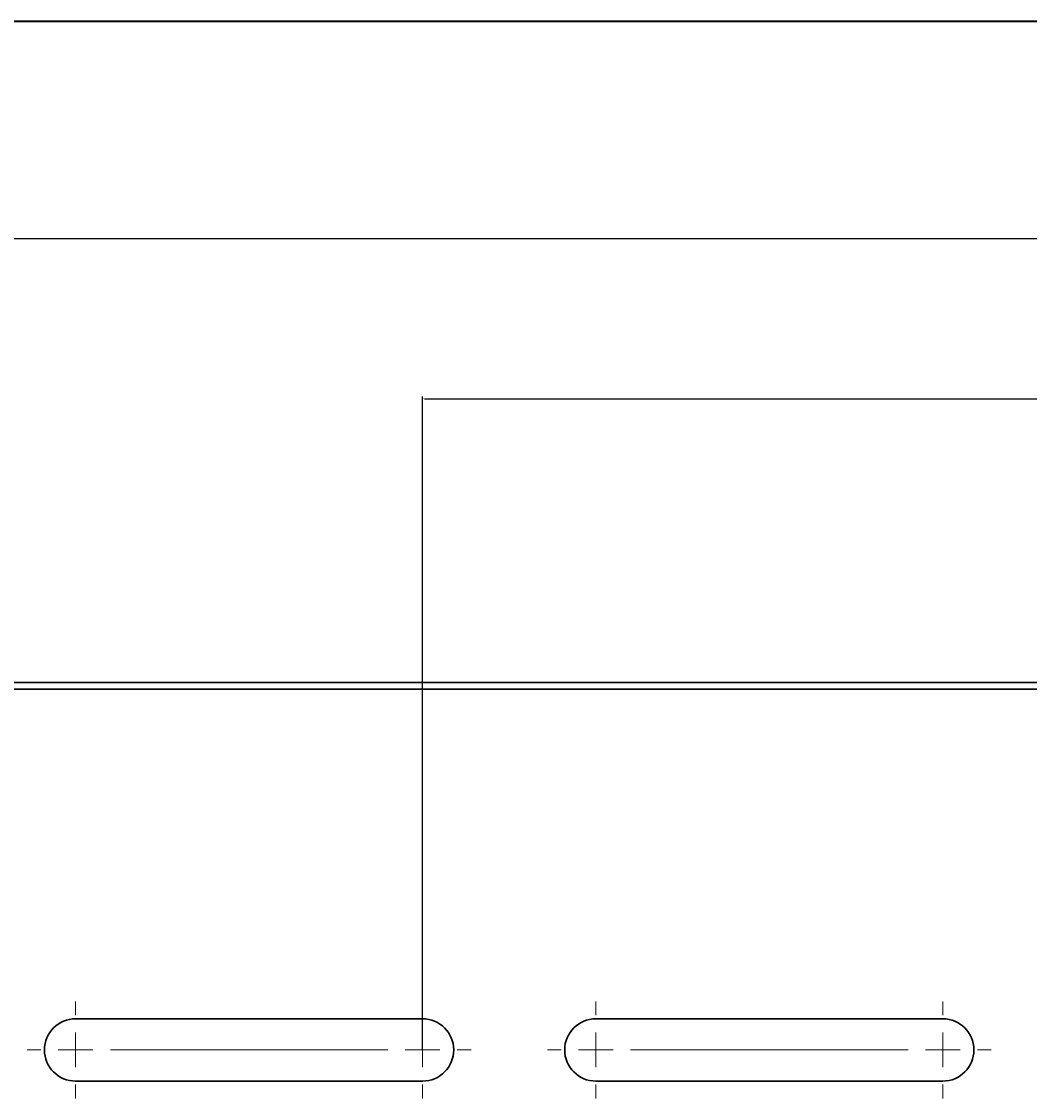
# Model space of a CAD drawing. Header units: millimetres. Extents: x 15 to 913, y -15 to 331.
# Tile 4 of 15: x 87 to 159, y 214 to 292. Entities that reach past the tile are written whole.
import ezdxf

# ---------------------------------------------------------------- set-up
doc = ezdxf.new("R2010")
doc.units = ezdxf.units.MM
doc.header["$PDSIZE"] = -1
doc.layers.get('0').update_dxf_attribs({"true_color": 0xffffff})
doc.dimstyles.new('QCADDimStyle', dxfattribs={"dimtxt": 3.5, "dimasz": 2.5, "dimexe": 1, "dimexo": 0, "dimgap": 1.524, "dimtad": 1, "dimtoh": 1, "dimdec": 4, "dimzin": 0, "dimdsep": 46, "dimtxsty": 'Standard', "dimcen": 0.09, "dimadec": 0, "dimazin": 0, "dimtfac": 1, "dimtdec": 4, "dimtofl": 0, "dimtmove": 0, "dimatfit": 3, "dimfxl": 1, "dimtolj": 1, "dimtzin": 0, "dimarcsym": 0})

# ---------------------------------------------------------------- blocks, each defined once
blk = doc.blocks.new('*D59')
at = {"color": 0, "linetype": 'Continuous', "lineweight": -2}
for p, q in [((65.684, 239.422), (65.684, 276.54)), ((290.684, 239.422), (290.684, 276.54)), ((65.864, 276.36), (177.477, 276.36)), ((290.504, 276.36), (178.892, 276.36))]:
    blk.add_line(p, q, dxfattribs=at)
at = {"color": 0}
for points in [[(65.864, 276.39), (65.864, 276.33), (65.684, 276.36)], [(290.504, 276.33), (290.504, 276.39), (290.684, 276.36)]]:
    blk.add_solid(points, dxfattribs=at)
at = {"layer": 'Defpoints', "color": 0}
for p in [(290.684, 276.36), (65.684, 239.36), (290.684, 239.36)]:
    blk.add_point(p, dxfattribs=at)
at = {"color": 0, "lineweight": 0, "insert": (178.184, 276.36), "char_height": 0.18, "attachment_point": 5}
blk.add_mtext('\\A1;450.0000', dxfattribs=at)
blk = doc.blocks.new('*D67')
at = {"color": 0, "linetype": 'Continuous', "lineweight": -2}
for p, q in [((115.684, 217.922), (115.684, 264.973)), ((115.864, 264.793), (189.536, 264.793)), ((265.504, 264.793), (191.833, 264.793)), ((265.684, 217.922), (265.684, 264.973))]:
    blk.add_line(p, q, dxfattribs=at)
at = {"color": 0}
for points in [[(115.864, 264.823), (115.864, 264.763), (115.684, 264.793)], [(265.504, 264.763), (265.504, 264.823), (265.684, 264.793)]]:
    blk.add_solid(points, dxfattribs=at)
at = {"layer": 'Defpoints', "color": 0}
for p in [(115.684, 264.793), (115.684, 217.86), (265.684, 217.86)]:
    blk.add_point(p, dxfattribs=at)
at = {"color": 0, "lineweight": 0, "insert": (190.684, 264.793), "char_height": 0.18, "attachment_point": 5}
blk.add_mtext('\\A1;75x4=300.0000', dxfattribs=at)
blk = doc.blocks.new('SW_CENTERMARKSYMBOL_0')
at = {"color": 0, "linetype": 'Continuous', "lineweight": 0}
for p, q in [((0, 2.5), (0, 3.5)), ((25, 2.5), (25, 3.5)), ((0, 0), (0, 1.25)), ((25, 0), (25, 1.25)), ((-2.5, 0), (-3.5, 0)), ((0, 0), (-1.25, 0)), ((0, 0), (0, -1.25)), ((0, 0), (1.25, 0)), ((2.5, 0), (3.5, 0)), ((2.5, 0), (22.5, 0)), ((22.5, 0), (21.5, 0)), ((25, 0), (23.75, 0)), ((25, 0), (25, -1.25)), ((25, 0), (26.25, 0)), ((27.5, 0), (28.5, 0)), ((0, -2.5), (0, -3.5)), ((25, -2.5), (25, -3.5))]:
    blk.add_line(p, q, dxfattribs=at)
blk = doc.blocks.new('SW_CENTERMARKSYMBOL_1')
at = {"color": 0, "linetype": 'Continuous', "lineweight": 0}
for p, q in [((0, 2.5), (0, 3.5)), ((25, 2.5), (25, 3.5)), ((0, 0), (0, 1.25)), ((25, 0), (25, 1.25)), ((-2.5, 0), (-3.5, 0)), ((0, 0), (-1.25, 0)), ((0, 0), (0, -1.25)), ((0, 0), (1.25, 0)), ((2.5, 0), (3.5, 0)), ((2.5, 0), (22.5, 0)), ((22.5, 0), (21.5, 0)), ((25, 0), (23.75, 0)), ((25, 0), (25, -1.25)), ((25, 0), (26.25, 0)), ((27.5, 0), (28.5, 0)), ((0, -2.5), (0, -3.5)), ((25, -2.5), (25, -3.5))]:
    blk.add_line(p, q, dxfattribs=at)

msp = doc.modelspace()

# ---------------------------------------------------------------- linework, layer by layer
at = {"color": 7, "linetype": 'Continuous', "lineweight": 40, "true_color": 0xffffff}
msp.add_line((415, 292), (15, 292), dxfattribs=at)
at = {"color": 7, "linetype": 'Continuous', "lineweight": 30, "true_color": 0xffffff}
for p, q in [((70.684441, 244.359794), (285.684444, 244.359794)), ((285.477333, 243.8598), (70.891552, 243.8598)), ((115.684443, 220.109797), (90.684444, 220.109797)), ((153.184442, 220.109797), (128.184442, 220.109797)), ((90.684444, 215.609799), (115.684443, 215.609799)), ((128.184442, 215.609799), (153.184442, 215.609799))]:
    msp.add_line(p, q, dxfattribs=at)
for centre, start, end in [((90.684443, 217.859797), 90, 270), ((115.684443, 217.859797), 270, 90), ((128.184443, 217.859797), 90, 270), ((153.184443, 217.859797), 270, 90)]:
    msp.add_arc(centre, 2.25, start, end, dxfattribs=at)

# ---------------------------------------------------------------- block references
at = {"color": 7, "linetype": 'Continuous', "lineweight": 0, "true_color": 0xffffff}
for name, p in [('SW_CENTERMARKSYMBOL_0', (90.684443, 217.859797)), ('SW_CENTERMARKSYMBOL_1', (128.184443, 217.859797))]:
    msp.add_blockref(name, p, dxfattribs=at)

# ---------------------------------------------------------------- dimensions: what is measured, and where the dimension line sits
dim = msp.add_linear_dim(base=(290.684443, 276.359797), p1=(65.684443, 239.359797), p2=(290.684443, 239.359797), angle=0, dimstyle='QCADDimStyle', override={"dimtxt": 0.18, "dimasz": 0.18, "dimexe": 0.18, "dimexo": 0.0625, "dimgap": 0.09, "dimtad": 0, "dimtih": 1, "dimlfac": 2, "dimtmove": 2}, dxfattribs=at)
dim.commit()
dim.dimension.update_dxf_attribs({"geometry": '*D59', "text_midpoint": (178.184443, 276.359797), "dimtype": 160})
dim = msp.add_linear_dim(base=(115.684443, 264.793465), p1=(265.684443, 217.859797), p2=(115.684443, 217.859797), angle=0, text='75x4=<>', dimstyle='QCADDimStyle', override={"dimtxt": 0.18, "dimasz": 0.18, "dimexe": 0.18, "dimexo": 0.0625, "dimgap": 0.09, "dimtad": 0, "dimtih": 1, "dimlfac": 2, "dimtmove": 2}, dxfattribs=at)
dim.commit()
dim.dimension.update_dxf_attribs({"geometry": '*D67', "text_midpoint": (190.684443, 264.793465), "dimtype": 160})

doc.saveas('drawing.dxf')
